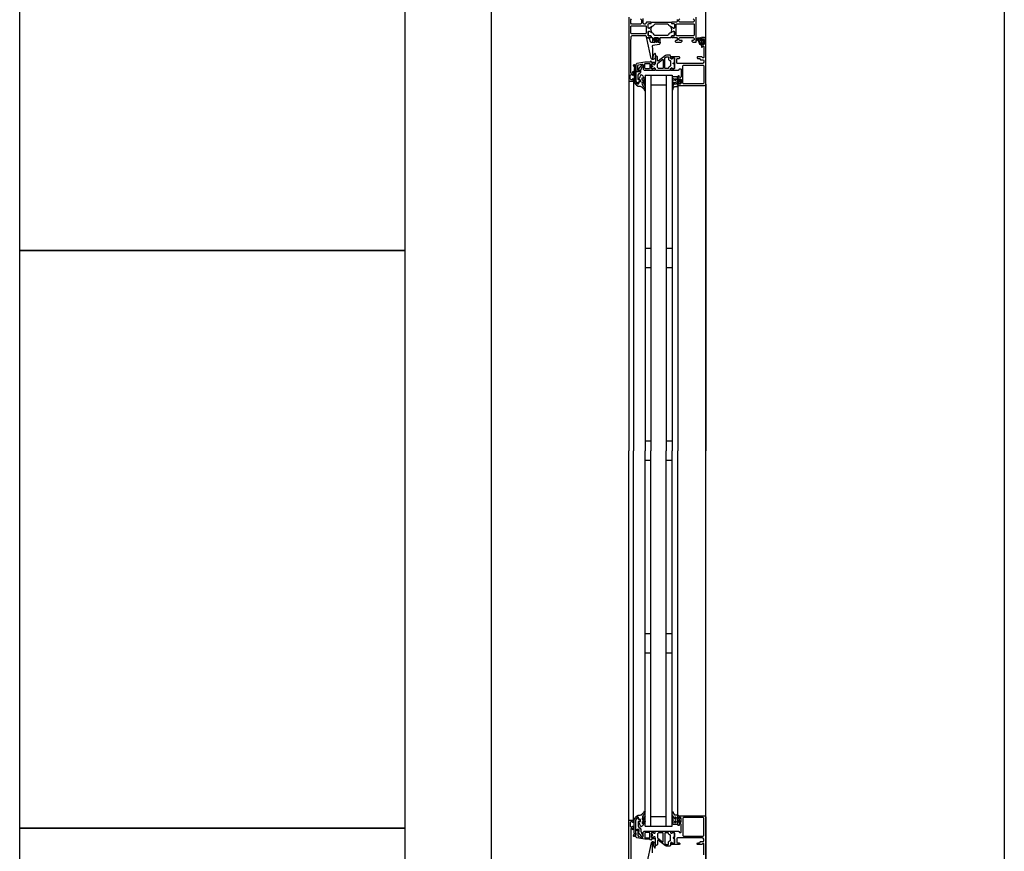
# Model space of a CAD drawing. Header units: millimetres. Extents: x -532 to 413144, y -532 to 654275.
# Tile 14 of 210: x 13378 to 14400, y 17134 to 17998. Entities that reach past the tile are written whole.
import ezdxf

# ---------------------------------------------------------------- set-up
doc = ezdxf.new("R2010")
doc.units = ezdxf.units.MM
doc.header["$LTSCALE"] = 100
for name, color, linetype in [('A-0310-KOZIJN-BU', 7, 'Continuous'), ('A-0410-AFWERKING-GEVEL', 7, 'Continuous'), ('A-0470-AFWERKING-DAK', 7, 'Continuous')]:
    doc.layers.add(name, color=color, linetype=linetype)

msp = doc.modelspace()

# ---------------------------------------------------------------- linework, layer by layer
at = {"layer": 'A-0310-KOZIJN-BU'}
for p, q in [((14033, 17760), (14027, 17760)), ((14055, 17760), (14049, 17760)), ((14033, 17740), (14027, 17740)), ((14055, 17740), (14049, 17740)), ((14033, 17560), (14027, 17560)), ((14055, 17560), (14049, 17560)), ((14027, 17540), (14033, 17540)), ((14049, 17540), (14055, 17540)), ((14027, 17360), (14033, 17360)), ((14049, 17360), (14055, 17360)), ((14027, 17340), (14033, 17340)), ((14049, 17340), (14055, 17340))]:
    msp.add_line(p, q, dxfattribs=at)
at = {"layer": 'A-0310-KOZIJN-BU', "ltscale": 10}
for points in [[(13867.625, 17100), (13867.625, 21600)], [(14010, 18000), (14010, 17934), (14010.5, 17933.5), (14014.5, 17933.5), (14015, 17934), (14015, 17935.5), (14014.5, 17936), (14014, 17936), (14014, 17935), (14012.5, 17935), (14011.5, 17936), (14011.5, 17939.75), (14012.5, 17940.75), (14014, 17940.75), (14014, 17939.75), (14014.5, 17939.75), (14015, 17940.25), (14015, 17943.25), (14014.5, 17943.75), (14014, 17943.25), (14014, 17942.75), (14013.5, 17941.75), (14012.6875, 17941.75), (14012.1875, 17942.75), (14012.1875, 17974), (14012.4375, 17980.125), (14013.4375, 17981), (14027.5, 17981), (14028, 17980.5), (14028, 17979.5), (14028.5, 17979), (14030, 17979), (14030.71875, 17979.25), (14031, 17979), (14032.90625, 17979), (14033.1875, 17979.375), (14033.1875, 17980.375), (14032.90625, 17980.625), (14030.5, 17980.625), (14030, 17981.125), (14030, 17985), (14030.5, 17985.5), (14031.1875, 17985.5), (14033.59375, 17984.125), (14033.6875, 17984.125), (14033.78125, 17984.1875), (14033.8125, 17984.25), (14033.28125, 17986.125), (14033.09375, 17987), (14033.28125, 17987.9375), (14033.78125, 17989.75), (14033.78125, 17989.875), (14033.6875, 17989.9375), (14033.59375, 17989.9375), (14031.1875, 17988.5), (14030.5, 17988.5), (14030, 17989), (14030, 17992.90625), (14030.5, 17993.40625), (14032.90625, 17993.40625), (14033.1875, 17993.71875), (14033.1875, 17994.71875), (14032.90625, 17995), (14031, 17995), (14030.28125, 17994.8125), (14030, 17995), (14028.5, 17995), (14028, 17994.5), (14028, 17994), (14027, 17993), (14026, 17993), (14025, 17994), (14025, 17998.8125)], [(14022.1875, 17998.3125), (14023.1875, 17997.3125), (14023.1875, 17994), (14022.1875, 17993), (14013, 17993), (14012, 17994), (14012, 17997.3125), (14013, 17998.3125)], [(14060.3125, 17997.8125), (14060.3125, 17995.5), (14059.8125, 17995), (14057.5, 17995), (14056.78125, 17994.8125), (14056.5, 17995), (14054.59375, 17995), (14054.3125, 17994.71875), (14054.3125, 17993.71875), (14054.59375, 17993.40625), (14057, 17993.40625), (14057.5, 17992.90625), (14057.5, 17989), (14057, 17988.5), (14056.3125, 17988.5), (14053.90625, 17989.9375), (14053.84375, 17989.9375), (14053.78125, 17989.9375), (14053.6875, 17989.8125), (14053.9375, 17988.625), (14054.40625, 17987), (14053.9375, 17985.4375), (14053.71875, 17984.3125), (14053.90625, 17984.125), (14056.3125, 17985.5), (14057, 17985.5), (14057.5, 17985), (14057.5, 17981.125), (14057, 17980.625), (14054.59375, 17980.625), (14054.3125, 17980.375), (14054.3125, 17979.375), (14054.59375, 17979), (14056.5, 17979), (14057.21875, 17979.25), (14057.5, 17979), (14059.8125, 17979), (14060.3125, 17978.5), (14060.3125, 17976.25), (14059.8125, 17975.75), (14058.8125, 17975.75), (14058.3125, 17975.25), (14058.3125, 17974.75), (14058.8125, 17974.25), (14064.5, 17974.25), (14065.5, 17975.25), (14065.5, 17975.75), (14063, 17975.75), (14062, 17976.75), (14062, 17978), (14063, 17979), (14070, 17979), (14071, 17979), (14077, 17979), (14078, 17978), (14078, 17976.75), (14077, 17975.75), (14075.5, 17975.75), (14075.5, 17975.125), (14076.59375, 17974), (14080, 17974), (14080, 18000)], [(14077, 17998.3125), (14078, 17997.3125), (14078, 17996), (14077, 17995), (14071, 17995), (14070, 17995), (14063, 17995), (14062, 17996), (14062, 17997.3125), (14063, 17998.3125)], [(14012.6875, 17982.875), (14012.1875, 17983.375), (14012.1875, 17990.75), (14012.6875, 17991.25), (14027.6875, 17991.25), (14028.1875, 17990.75), (14028.1875, 17983.375), (14027.6875, 17982.875), (14012.6875, 17982.875)], [(14034.3125, 17969.5), (14034.53125, 17967.5), (14034.6875, 17965.5), (14034.78125, 17963.5), (14034.8125, 17961.5), (14034.75, 17959.5), (14034.625, 17957.5), (14034.71875, 17957.25), (14035.03125, 17957), (14035.34375, 17957.25), (14035.28125, 17959.25), (14036.6875, 17962.5), (14037.03125, 17962.75), (14037.375, 17962.25), (14037.59375, 17962), (14037.71875, 17960.5), (14036.9375, 17957), (14035.4375, 17956), (14034.34375, 17956), (14033.3125, 17957.25), (14028.6875, 17978.125), (14028.78125, 17978.625), (14029.15625, 17978.75), (14030.6875, 17978.75), (14031.1875, 17978.375), (14032.09375, 17975), (14033.0625, 17974.25), (14036.3125, 17974.25), (14036.8125, 17973.75), (14037.3125, 17974.25), (14037.3125, 17976.125), (14036.59375, 17976.125), (14036.34375, 17976.25), (14036.34375, 17976.625), (14037.9375, 17978.375), (14038.6875, 17978.75), (14039.46875, 17978.375), (14041.0625, 17976.625), (14041.0625, 17976.25), (14040.8125, 17976.125), (14040.09375, 17976.125), (14040.09375, 17974.25), (14040.59375, 17973.75), (14041.09375, 17974.25), (14042.6875, 17974.25), (14042.6875, 17973.375), (14042.34375, 17972.375), (14041.46875, 17971.875), (14035.09375, 17970.75), (14034.4375, 17970.25), (14034.3125, 17969.5)], [(14038.09375, 17974.375), (14038.6875, 17973.75), (14039.3125, 17974.375), (14039.3125, 17977.125), (14038.6875, 17977.75), (14038.09375, 17977.125), (14038.09375, 17974.375)], [(14061.5, 17929), (14088.5, 17929), (14089.6875, 17929.5), (14090, 17930.5), (14090, 17977.5), (14089.4375, 17978.75), (14088.5, 17979), (14085.5, 17979), (14085.5, 17977), (14086, 17976.5), (14086.5, 17976.5), (14086.5, 17977.5), (14087.5, 17977.5), (14088.5, 17976.5), (14088.5, 17972.5), (14087.5, 17971.5), (14086.5, 17971.5), (14086.5, 17972.5), (14086, 17972.5), (14085.5, 17972), (14085.5, 17969.25), (14085.65625, 17968.875), (14086, 17968.75), (14086.34375, 17968.875), (14086.5, 17969.25), (14086.5, 17969.5), (14086.65625, 17969.875), (14087, 17970), (14087.5, 17970), (14088, 17969.5), (14088, 17958.25), (14087.5, 17957.75), (14087, 17957.75), (14086, 17959), (14081.5, 17959), (14081, 17958.5), (14081, 17957.75), (14081.5, 17957.25), (14083.5, 17957.25), (14084, 17956.75), (14084, 17956.25), (14084.5, 17955.75), (14087.5, 17955.75), (14088, 17955.25), (14088, 17953.5), (14087.4375, 17952.5), (14086.5, 17952), (14060.5, 17952), (14060, 17952.5), (14060, 17956.75), (14060.5, 17957.25), (14062.5, 17957.25), (14063, 17957.75), (14063, 17958.5), (14062.5, 17959), (14057.5, 17959), (14057.3125, 17959), (14056.6875, 17959), (14056.5, 17959), (14054.03125, 17959), (14053.6875, 17959), (14053.6875, 17958.75), (14053.875, 17957.5), (14054, 17957), (14054.5, 17956.75), (14054.9375, 17957), (14055.375, 17957.75), (14055.71875, 17957.75), (14057.3125, 17957.75), (14057.5, 17957.5), (14057.5, 17946.75), (14057.3125, 17946.5), (14055.71875, 17946.5), (14055.375, 17946.5), (14055.03125, 17947.25), (14054.5, 17947.5), (14054, 17947.25), (14053.875, 17946.75), (14053.6875, 17945.5), (14053.78125, 17945.25), (14054.03125, 17945), (14056.5, 17945), (14056.6875, 17945.25), (14057.3125, 17945.25), (14057.5, 17945), (14061.6875, 17945), (14062.1875, 17945.5), (14062.1875, 17946), (14062.6875, 17946.5), (14064, 17946.5), (14064.5, 17946), (14064.5, 17938), (14064, 17937.5), (14062.6875, 17937.5), (14062.1875, 17938), (14062.1875, 17939.25), (14061.5, 17939.25), (14061, 17938.75), (14061, 17936), (14061.5, 17935.5), (14062, 17935.5), (14062, 17936.25), (14063.5, 17936.25), (14064.5, 17935.5), (14064.5, 17931.5), (14063.5, 17930.5), (14062, 17930.5), (14062, 17931.5), (14061.5, 17931.5), (14061, 17931), (14061, 17929.5), (14061.5, 17929)], [(14084.59375, 17976), (14085.125, 17976), (14085.1875, 17975.875), (14085.1875, 17973.25), (14085.125, 17973.125), (14084.375, 17973.125), (14084.1875, 17973.25), (14082.59375, 17977.5), (14082.625, 17977.625), (14082.6875, 17977.625), (14083.875, 17977.875), (14084.09375, 17977.75), (14084.09375, 17976.5), (14084.59375, 17976)], [(14086.3125, 17975.75), (14087.09375, 17975.75), (14087.3125, 17975.625), (14087.3125, 17973.375), (14087.125, 17973.125), (14086.3125, 17973.125), (14085.90625, 17973.5), (14085.90625, 17975.375), (14086.3125, 17975.75)], [(14040.625, 17954.5), (14040.125, 17954.5), (14039.84375, 17955), (14039.84375, 17959), (14038.84375, 17960), (14037.84375, 17959), (14037.84375, 17953.5), (14037.5625, 17953), (14037.5625, 17951.5), (14037.0625, 17951), (14036.1875, 17951), (14035.4375, 17951.75), (14034.0625, 17951.75), (14033.5625, 17951.25), (14033.5625, 17950), (14033.625, 17949.75), (14033.84375, 17949.75), (14034.3125, 17949.75), (14034.75, 17949.5), (14034.90625, 17949), (14034.75, 17948.75), (14034.3125, 17948.5), (14033.8125, 17948.5), (14033.625, 17948.5), (14033.5625, 17948.25), (14033.5625, 17947), (14034.0625, 17946.5), (14035.4375, 17946.5), (14036.1875, 17947.25), (14037.0625, 17947.25), (14037.5625, 17946.75), (14037.5625, 17945.5), (14038.0625, 17945), (14052.9375, 17945), (14053.4375, 17945.5), (14053.4375, 17946.75), (14053.9375, 17947.25), (14054.8125, 17947.25), (14055.59375, 17946.5), (14056.9375, 17946.5), (14057.4375, 17947), (14057.4375, 17951.25), (14057.3125, 17951.5), (14057, 17951.5), (14056.6875, 17951.5), (14056.3125, 17951.75), (14056.09375, 17952), (14056.3125, 17952.5), (14056.6875, 17952.75), (14057, 17952.75), (14057.3125, 17952.75), (14057.4375, 17953), (14057.4375, 17957.25), (14056.9375, 17957.75), (14055.59375, 17957.75), (14054.8125, 17957), (14053.9375, 17957), (14053.4375, 17957.5), (14053.4375, 17960), (14052.9375, 17960.5), (14049.09375, 17960.5), (14048.09375, 17960.25), (14040.625, 17954.5)], [(14045.84375, 17947.25), (14045.34375, 17946.75), (14040.84375, 17946.75), (14039.84375, 17947.75), (14039.84375, 17951.75), (14040.03125, 17952.25), (14045.03125, 17956), (14045.5625, 17956), (14045.84375, 17955.5), (14045.84375, 17947.25)], [(14017.5, 17944), (14020.3125, 17944), (14020.3125, 17945), (14019.3125, 17945), (14019.3125, 17949.75), (14020.125, 17950.75), (14023.34375, 17951.25), (14024.59375, 17951.25), (14025.09375, 17950.75), (14025.09375, 17946), (14026.09375, 17945), (14033.5, 17945), (14033.6875, 17945.25), (14034.3125, 17945.25), (14034.5, 17945), (14036.96875, 17945), (14037.21875, 17945.25), (14037.3125, 17945.5), (14037.125, 17946.75), (14037, 17947.25), (14036.5, 17947.5), (14035.96875, 17947.25), (14035.625, 17946.5), (14035.28125, 17946.5), (14033.6875, 17946.5), (14033.5, 17946.75), (14033.5, 17951.5), (14033.59375, 17951.75), (14033.6875, 17951.75), (14035.28125, 17951.75), (14035.625, 17951.75), (14036.09375, 17951), (14036.5, 17950.75), (14036.90625, 17951), (14037.125, 17951.5), (14037.3125, 17952.75), (14037.21875, 17953), (14036.96875, 17953), (14034.5, 17953), (14034.3125, 17953), (14033.6875, 17953), (14033.5, 17953), (14033.5, 17954), (14032.90625, 17954.5), (14032.3125, 17954), (14032.3125, 17953.5), (14026.59375, 17953.5), (14018.34375, 17952), (14017.5, 17951), (14017.5, 17944)], [(14027, 17940), (14027, 17550)], [(14027, 17940), (14055, 17940)], [(14033, 17940), (14033, 17550)], [(14049, 17940), (14049, 17550)], [(14055, 17940), (14055, 17550)], [(14010, 17934), (14010, 17550)], [(14015, 17934), (14015, 17550)], [(14033, 17930), (14049, 17930)], [(14061, 17928.5), (14061, 17550)], [(14090, 17930.5), (14090, 17550)], [(14010, 17166), (14010, 17550)], [(14015, 17166), (14015, 17550)], [(14027, 17160), (14027, 17550)], [(14033, 17160), (14033, 17550)], [(14049, 17160), (14049, 17550)], [(14055, 17160), (14055, 17550)], [(14061, 17171.5), (14061, 17550)], [(14090, 17169.5), (14090, 17550)], [(14033, 17170), (14049, 17170)], [(14088, 17130.5), (14088, 17141.75), (14087.5, 17142.25), (14087, 17142.25), (14086, 17141), (14081.5, 17141), (14081, 17141.5), (14081, 17142.25), (14081.5, 17142.75), (14083.5, 17142.75), (14084, 17143.25), (14084, 17143.75), (14084.5, 17144.25), (14087.5, 17144.25), (14088, 17144.75), (14088, 17146.5), (14087.4375, 17147.5), (14086.5, 17148), (14060.5, 17148), (14060, 17147.5), (14060, 17143.25), (14060.5, 17142.75), (14062.5, 17142.75), (14063, 17142.25), (14063, 17141.5), (14062.5, 17141), (14057.5, 17141), (14057.3125, 17141), (14056.6875, 17141), (14056.5, 17141), (14054.03125, 17141), (14053.6875, 17141), (14053.6875, 17141.25), (14053.875, 17142.5), (14054, 17143), (14054.5, 17143.25), (14054.9375, 17143), (14055.375, 17142.25), (14055.71875, 17142.25), (14057.3125, 17142.25), (14057.5, 17142.5), (14057.5, 17153.25), (14057.3125, 17153.5), (14055.71875, 17153.5), (14055.375, 17153.5), (14055.03125, 17152.75), (14054.5, 17152.5), (14054, 17152.75), (14053.875, 17153.25), (14053.6875, 17154.5), (14053.78125, 17154.75), (14054.03125, 17155), (14056.5, 17155), (14056.6875, 17154.75), (14057.3125, 17154.75), (14057.5, 17155), (14061.6875, 17155), (14062.1875, 17154.5), (14062.1875, 17154), (14062.6875, 17153.5), (14064, 17153.5), (14064.5, 17154), (14064.5, 17162), (14064, 17162.5), (14062.6875, 17162.5), (14062.1875, 17162), (14062.1875, 17160.75), (14061.5, 17160.75), (14061, 17161.25), (14061, 17164), (14061.5, 17164.5), (14062, 17164.5), (14062, 17163.75), (14063.5, 17163.75), (14064.5, 17164.5), (14064.5, 17168.5), (14063.5, 17169.5), (14062, 17169.5), (14062, 17168.5), (14061.5, 17168.5), (14061, 17169), (14061, 17170.5), (14061.5, 17171)], [(14061.5, 17171), (14088.5, 17171), (14089.6875, 17170.5), (14090, 17169.5), (14090, 17122.5)], [(14010, 17100), (14010, 17166), (14010.5, 17166.5), (14014.5, 17166.5), (14015, 17166), (14015, 17164.5), (14014.5, 17164), (14014, 17164), (14014, 17165), (14012.5, 17165), (14011.5, 17164), (14011.5, 17160.25), (14012.5, 17159.25), (14014, 17159.25), (14014, 17160.25), (14014.5, 17160.25), (14015, 17159.75), (14015, 17156.75), (14014.5, 17156.25), (14014, 17156.75), (14014, 17157.25), (14013.5, 17158.25), (14012.6875, 17158.25), (14012.1875, 17157.25), (14012.1875, 17126)], [(14027, 17160), (14055, 17160)], [(14017.5, 17156), (14020.3125, 17156), (14020.3125, 17155), (14019.3125, 17155), (14019.3125, 17150.25), (14020.125, 17149.25), (14023.34375, 17148.75), (14024.59375, 17148.75), (14025.09375, 17149.25), (14025.09375, 17154), (14026.09375, 17155), (14033.5, 17155), (14033.6875, 17154.75), (14034.3125, 17154.75), (14034.5, 17155), (14036.96875, 17155), (14037.21875, 17154.75), (14037.3125, 17154.5), (14037.125, 17153.25), (14037, 17152.75), (14036.5, 17152.5), (14035.96875, 17152.75), (14035.625, 17153.5), (14035.28125, 17153.5), (14033.6875, 17153.5), (14033.5, 17153.25), (14033.5, 17148.5), (14033.59375, 17148.25), (14033.6875, 17148.25), (14035.28125, 17148.25), (14035.625, 17148.25), (14036.09375, 17149), (14036.5, 17149.25), (14036.90625, 17149), (14037.125, 17148.5), (14037.3125, 17147.25), (14037.21875, 17147), (14036.96875, 17147), (14034.5, 17147), (14034.3125, 17147), (14033.6875, 17147), (14033.5, 17147), (14033.5, 17146), (14032.90625, 17145.5), (14032.3125, 17146), (14032.3125, 17146.5), (14026.59375, 17146.5), (14018.34375, 17148), (14017.5, 17149), (14017.5, 17156)], [(14040.625, 17145.5), (14040.125, 17145.5), (14039.84375, 17145), (14039.84375, 17141), (14038.84375, 17140), (14037.84375, 17141), (14037.84375, 17146.5), (14037.5625, 17147), (14037.5625, 17148.5), (14037.0625, 17149), (14036.1875, 17149), (14035.4375, 17148.25), (14034.0625, 17148.25), (14033.5625, 17148.75), (14033.5625, 17150), (14033.625, 17150.25), (14033.84375, 17150.25), (14034.3125, 17150.25), (14034.75, 17150.5), (14034.90625, 17151), (14034.75, 17151.25), (14034.3125, 17151.5), (14033.8125, 17151.5), (14033.625, 17151.5), (14033.5625, 17151.75), (14033.5625, 17153), (14034.0625, 17153.5), (14035.4375, 17153.5), (14036.1875, 17152.75), (14037.0625, 17152.75), (14037.5625, 17153.25), (14037.5625, 17154.5), (14038.0625, 17155), (14052.9375, 17155), (14053.4375, 17154.5), (14053.4375, 17153.25), (14053.9375, 17152.75), (14054.8125, 17152.75), (14055.59375, 17153.5), (14056.9375, 17153.5), (14057.4375, 17153), (14057.4375, 17148.75), (14057.3125, 17148.5), (14057, 17148.5), (14056.6875, 17148.5), (14056.3125, 17148.25), (14056.09375, 17148), (14056.3125, 17147.5), (14056.6875, 17147.25), (14057, 17147.25), (14057.3125, 17147.25), (14057.4375, 17147), (14057.4375, 17142.75), (14056.9375, 17142.25), (14055.59375, 17142.25), (14054.8125, 17143), (14053.9375, 17143), (14053.4375, 17142.5), (14053.4375, 17140), (14052.9375, 17139.5), (14049.09375, 17139.5), (14048.09375, 17139.75), (14040.625, 17145.5)], [(14045.84375, 17152.75), (14045.34375, 17153.25), (14040.84375, 17153.25), (14039.84375, 17152.25), (14039.84375, 17148.25), (14040.03125, 17147.75), (14045.03125, 17144), (14045.5625, 17144), (14045.84375, 17144.5), (14045.84375, 17152.75)], [(14034.53125, 17132.5), (14034.6875, 17134.5), (14034.78125, 17136.5), (14034.8125, 17138.5), (14034.75, 17140.5), (14034.625, 17142.5), (14034.71875, 17142.75), (14035.03125, 17143), (14035.34375, 17142.75), (14035.28125, 17140.75), (14036.6875, 17137.5), (14037.03125, 17137.25), (14037.375, 17137.75), (14037.59375, 17138), (14037.71875, 17139.5), (14036.9375, 17143), (14035.4375, 17144), (14034.34375, 17144), (14033.3125, 17142.75), (14028.6875, 17121.875)]]:
    msp.add_lwpolyline(points, dxfattribs=at)
for points in [[(14054.3125, 17993.71875), (14054.59375, 17993.40625), (14057, 17993.40625), (14057.5, 17992.90625), (14057.5, 17989.375), (14056.78125, 17988.5625), (14055.96875, 17988.6875), (14052.5625, 17990.625), (14051.78125, 17991.375), (14051.25, 17992.3125), (14050.375, 17992.8125), (14037.125, 17992.8125), (14036.25, 17992.3125), (14035.71875, 17991.375), (14034.9375, 17990.625), (14031.53125, 17988.6875), (14030.4375, 17988.6875), (14030, 17989.375), (14030, 17992.90625), (14030.5, 17993.40625), (14032.90625, 17993.40625), (14033.1875, 17993.71875), (14033.1875, 17994.5), (14033.6875, 17995), (14053.8125, 17995), (14054.3125, 17994.5)], [(14059.3125, 17981.375), (14059.3125, 17992.71875), (14059.8125, 17993.21875), (14077.5, 17993.21875), (14078, 17992.71875), (14078, 17981.375), (14077.5, 17980.875), (14059.8125, 17980.875)], [(14054.3125, 17980.375), (14054.59375, 17980.625), (14057, 17980.625), (14057.5, 17981.125), (14057.5, 17984.6875), (14056.78125, 17985.5), (14055.96875, 17985.375), (14052.5625, 17983.5), (14051.78125, 17982.75), (14051.25, 17981.75), (14050.375, 17981.25), (14037.125, 17981.25), (14036.25, 17981.75), (14035.71875, 17982.75), (14034.9375, 17983.5), (14031.53125, 17985.375), (14030.4375, 17985.375), (14030, 17984.6875), (14030, 17981.125), (14030.5, 17980.625), (14032.90625, 17980.625), (14033.1875, 17980.375), (14033.1875, 17979.5), (14033.6875, 17979), (14034.6875, 17979), (14034.6875, 17974.75), (14035.1875, 17974.25), (14036.03125, 17974.25), (14037, 17975), (14037.1875, 17975.75), (14036.1875, 17975.75), (14036.1875, 17978), (14037.1875, 17979), (14040.1875, 17979), (14041.1875, 17978), (14041.1875, 17975.75), (14040.1875, 17975.75), (14040.40625, 17975), (14041.375, 17974.25), (14042.1875, 17974.25), (14042.6875, 17974.75), (14042.6875, 17979), (14053.8125, 17979), (14054.3125, 17979.5)], [(14086.625, 17976.375), (14086.46875, 17976.25), (14085.34375, 17976.25), (14085.1875, 17976.375), (14085.1875, 17978.25), (14084.96875, 17978.625), (14084.5, 17978.75), (14081.28125, 17978.25), (14080.1875, 17976.75), (14080.46875, 17975.875), (14080.78125, 17975.75), (14081.09375, 17975.875), (14081.1875, 17976.125), (14081, 17976.75), (14081.21875, 17977.25), (14081.6875, 17977.5), (14081.75, 17977.375), (14081.84375, 17977.375), (14083.5625, 17972.25), (14084.9375, 17971.5), (14085.1875, 17971.875), (14085.1875, 17972.75), (14085.34375, 17972.875), (14086.4375, 17972.875), (14086.625, 17972.75), (14086.78125, 17971.875), (14086.875, 17971.75), (14087.09375, 17971.875), (14087.8125, 17972.625), (14088.09375, 17973.25), (14088.09375, 17975.75), (14087.875, 17976.375), (14087.1875, 17977.25), (14087, 17977.375), (14086.84375, 17977.25)], [(14047.4375, 17947.25), (14047.4375, 17957.5), (14047.625, 17958), (14048.84375, 17959), (14049.125, 17959), (14050.9375, 17959), (14051.4375, 17958.5), (14051.4375, 17956.25), (14052.4375, 17955.25), (14052.9375, 17955.25), (14053.4375, 17954.75), (14053.4375, 17949.5), (14052.9375, 17949), (14052.4375, 17949), (14051.4375, 17948), (14051.4375, 17947.25), (14050.9375, 17946.75), (14047.9375, 17946.75)], [(14017.09375, 17934), (14017.09375, 17946), (14017.4375, 17947.75), (14017.375, 17948.5), (14016.0625, 17950.5), (14015.21875, 17950.75), (14014.6875, 17950), (14014.84375, 17949.5), (14015.8125, 17948), (14015.875, 17947.75), (14015.875, 17947.75), (14015.59375, 17946.25), (14015.59375, 17934), (14015.875, 17932.5), (14016.625, 17931), (14016.90625, 17930.5), (14018.1875, 17929.5), (14019.78125, 17928.5), (14021.125, 17928.5), (14021.8125, 17928.5), (14022.4375, 17928), (14023.09375, 17928), (14023.6875, 17927.5), (14024.21875, 17927), (14024.71875, 17926.5), (14025.1875, 17926), (14025.59375, 17925.5), (14025.9375, 17925), (14026.1875, 17924), (14026.6875, 17924), (14026.875, 17924.5), (14026.65625, 17925.5), (14026.375, 17926.5), (14026, 17927), (14025.59375, 17928), (14025.09375, 17928.5), (14024.53125, 17929.5), (14024.375, 17930), (14024.09375, 17932.5), (14024.28125, 17933), (14024.53125, 17933), (14024.96875, 17932.5), (14025.34375, 17931.5), (14025.625, 17931), (14025.875, 17930.5), (14026.3125, 17929.5), (14026.5, 17929.5), (14026.875, 17930), (14026.78125, 17930.5), (14026.59375, 17931.5), (14026.375, 17932), (14026.0625, 17932.5), (14025.6875, 17933.5), (14025.25, 17934), (14024.78125, 17934.5), (14024.21875, 17935), (14024.09375, 17935.5), (14024.09375, 17937), (14024.28125, 17937.25), (14024.5625, 17937.25), (14024.96875, 17936.75), (14025.3125, 17936.25), (14025.59375, 17936), (14025.8125, 17935.5), (14025.9375, 17934.5), (14026.5625, 17934.5), (14026.875, 17935), (14026.65625, 17936), (14026.40625, 17936.5), (14026.09375, 17937), (14025.71875, 17937.75), (14025.3125, 17938.25), (14024.84375, 17939), (14024.3125, 17939.5), (14023.75, 17940), (14022.9375, 17940.75), (14022.46875, 17940.25), (14022.21875, 17939.5), (14021.9375, 17938.75), (14021.625, 17938), (14021.21875, 17937.25), (14020.78125, 17936.75), (14020.3125, 17936), (14019.96875, 17935.5), (14020.03125, 17935.5), (14020.3125, 17935), (14021.96875, 17935), (14022.28125, 17935), (14022.28125, 17933), (14021.96875, 17933), (14020.46875, 17933), (14020.1875, 17932.5), (14020.1875, 17931), (14019.875, 17930.5), (14019.15625, 17930.5), (14018.875, 17930.5), (14017.6875, 17932), (14017.53125, 17932)], [(14022.6875, 17943), (14022.6875, 17945.25), (14024, 17948.5), (14024.71875, 17949), (14025, 17949.5), (14024.71875, 17950.25), (14024, 17950.5), (14023.28125, 17950.25), (14023.1875, 17950.25), (14019.8125, 17946), (14019.8125, 17945.5), (14020.6875, 17945.5), (14020.6875, 17943.5), (14018.59375, 17943.5), (14018.3125, 17943.75), (14017.5, 17943.75), (14017.5, 17934), (14017.90625, 17932.5), (14019.0625, 17931), (14019.625, 17931), (14020, 17931.5), (14020, 17932.5), (14020.5, 17933), (14021.5, 17933), (14022, 17933.5), (14022, 17934.5), (14021.5, 17935), (14020.1875, 17935), (14019.6875, 17935.5), (14019.6875, 17939.75), (14020.8125, 17941.75), (14021.53125, 17941.75)], [(14027.09375, 17952), (14031.5, 17952), (14032, 17951.5), (14032, 17947), (14031.5, 17946.5), (14027.09375, 17946.5), (14026.59375, 17947), (14026.59375, 17951.5)], [(14034.90625, 17949), (14034.78125, 17948.75), (14034.25, 17948.5), (14033.875, 17948.75), (14033.71875, 17949.25), (14033.875, 17949.5), (14034.25, 17949.75), (14034.78125, 17949.5)], [(14057.3125, 17952), (14057.1875, 17951.75), (14056.65625, 17951.5), (14056.28125, 17951.75), (14056.125, 17952.25), (14056.28125, 17952.5), (14056.65625, 17952.75), (14057.1875, 17952.5)], [(14066.3125, 17949.75), (14066.8125, 17950.25), (14087.3125, 17950.25), (14087.8125, 17949.75), (14087.8125, 17931.5), (14087.3125, 17931), (14066.8125, 17931), (14066.3125, 17931.5)], [(14060.1875, 17928), (14061.1875, 17928.5), (14061.59375, 17929), (14060.6875, 17929), (14060.6875, 17930.5), (14060.21875, 17931), (14060.21875, 17931.5), (14060.6875, 17931.5), (14062, 17931.5), (14062.3125, 17931.5), (14062.3125, 17931.5), (14062.53125, 17931), (14062.8125, 17931), (14063.84375, 17932), (14064, 17932.5), (14064, 17934), (14063.84375, 17934.5), (14062.8125, 17935.5), (14062.625, 17935.5), (14062.375, 17935.5), (14062.21875, 17935), (14062, 17935), (14060.6875, 17935), (14060.21875, 17935), (14060.21875, 17935.5), (14060.6875, 17936), (14060.6875, 17937.75), (14060.40625, 17938.25), (14056.40625, 17938.25), (14055.40625, 17937.5), (14055.1875, 17937.25), (14055.40625, 17936.75), (14056.1875, 17936.5), (14056.40625, 17936.25), (14056.1875, 17936), (14055.40625, 17935.5), (14055.1875, 17935.5), (14055.40625, 17935), (14056.1875, 17934.5), (14056.40625, 17934.5), (14056.1875, 17934), (14055.40625, 17933.5), (14055.1875, 17933.5), (14055.40625, 17933), (14056.1875, 17932.5), (14056.40625, 17932.5), (14056.1875, 17932), (14055.40625, 17931.5), (14055.1875, 17931.5), (14055.46875, 17931), (14056.3125, 17931), (14056.8125, 17930.5), (14055.6875, 17929), (14055.1875, 17928), (14055.1875, 17925), (14055.625, 17925), (14055.84375, 17925), (14056.0625, 17925), (14056.15625, 17926), (14056.28125, 17926.5), (14057.65625, 17928)], [(14059.1875, 17936), (14059.1875, 17935), (14058.6875, 17934.5), (14058.09375, 17934.5), (14057.59375, 17935), (14057.59375, 17936), (14058.09375, 17936.25), (14058.6875, 17936.25)], [(14059.1875, 17932), (14059.1875, 17931), (14058.6875, 17930.5), (14058.09375, 17930.5), (14057.59375, 17931), (14057.59375, 17932), (14058.09375, 17932.5), (14058.6875, 17932.5)], [(14060.1875, 17933.5), (14060.6875, 17934), (14062.3125, 17934), (14062.8125, 17933.5), (14062.8125, 17933), (14062.3125, 17932.5), (14060.6875, 17932.5), (14060.1875, 17933)], [(14017.09375, 17166), (14017.09375, 17154), (14017.4375, 17152.25), (14017.375, 17151.5), (14016.0625, 17149.5), (14015.21875, 17149.25), (14014.6875, 17150), (14014.84375, 17150.5), (14015.8125, 17152), (14015.875, 17152.25), (14015.875, 17152.25), (14015.59375, 17153.75), (14015.59375, 17166), (14015.875, 17167.5), (14016.625, 17169), (14016.90625, 17169.5), (14018.1875, 17170.5), (14019.78125, 17171.5), (14021.125, 17171.5), (14021.8125, 17171.5), (14022.4375, 17172), (14023.09375, 17172), (14023.6875, 17172.5), (14024.21875, 17173), (14024.71875, 17173.5), (14025.1875, 17174), (14025.59375, 17174.5), (14025.9375, 17175), (14026.1875, 17176), (14026.6875, 17176), (14026.875, 17175.5), (14026.65625, 17174.5), (14026.375, 17173.5), (14026, 17173), (14025.59375, 17172), (14025.09375, 17171.5), (14024.53125, 17170.5), (14024.375, 17170), (14024.09375, 17167.5), (14024.28125, 17167), (14024.53125, 17167), (14024.96875, 17167.5), (14025.34375, 17168.5), (14025.625, 17169), (14025.875, 17169.5), (14026.3125, 17170.5), (14026.5, 17170.5), (14026.875, 17170), (14026.78125, 17169.5), (14026.59375, 17168.5), (14026.375, 17168), (14026.0625, 17167.5), (14025.6875, 17166.5), (14025.25, 17166), (14024.78125, 17165.5), (14024.21875, 17165), (14024.09375, 17164.5), (14024.09375, 17163), (14024.28125, 17162.75), (14024.5625, 17162.75), (14024.96875, 17163.25), (14025.3125, 17163.75), (14025.59375, 17164), (14025.8125, 17164.5), (14025.9375, 17165.5), (14026.5625, 17165.5), (14026.875, 17165), (14026.65625, 17164), (14026.40625, 17163.5), (14026.09375, 17163), (14025.71875, 17162.25), (14025.3125, 17161.75), (14024.84375, 17161), (14024.3125, 17160.5), (14023.75, 17160), (14022.9375, 17159.25), (14022.46875, 17159.75), (14022.21875, 17160.5), (14021.9375, 17161.25), (14021.625, 17162), (14021.21875, 17162.75), (14020.78125, 17163.25), (14020.3125, 17164), (14019.96875, 17164.5), (14020.03125, 17164.5), (14020.3125, 17165), (14021.96875, 17165), (14022.28125, 17165), (14022.28125, 17167), (14021.96875, 17167), (14020.46875, 17167), (14020.1875, 17167.5), (14020.1875, 17169), (14019.875, 17169.5), (14019.15625, 17169.5), (14018.875, 17169.5), (14017.6875, 17168), (14017.53125, 17168)], [(14022.6875, 17157), (14022.6875, 17154.75), (14024, 17151.5), (14024.71875, 17151), (14025, 17150.5), (14024.71875, 17149.75), (14024, 17149.5), (14023.28125, 17149.75), (14023.1875, 17149.75), (14019.8125, 17154), (14019.8125, 17154.5), (14020.6875, 17154.5), (14020.6875, 17156.5), (14018.59375, 17156.5), (14018.3125, 17156.25), (14017.5, 17156.25), (14017.5, 17166), (14017.90625, 17167.5), (14019.0625, 17169), (14019.625, 17169), (14020, 17168.5), (14020, 17167.5), (14020.5, 17167), (14021.5, 17167), (14022, 17166.5), (14022, 17165.5), (14021.5, 17165), (14020.1875, 17165), (14019.6875, 17164.5), (14019.6875, 17160.25), (14020.8125, 17158.25), (14021.53125, 17158.25)], [(14060.1875, 17172), (14061.1875, 17171.5), (14061.59375, 17171), (14060.6875, 17171), (14060.6875, 17169.5), (14060.21875, 17169), (14060.21875, 17168.5), (14060.6875, 17168.5), (14062, 17168.5), (14062.3125, 17168.5), (14062.3125, 17168.5), (14062.53125, 17169), (14062.8125, 17169), (14063.84375, 17168), (14064, 17167.5), (14064, 17166), (14063.84375, 17165.5), (14062.8125, 17164.5), (14062.625, 17164.5), (14062.375, 17164.5), (14062.21875, 17165), (14062, 17165), (14060.6875, 17165), (14060.21875, 17165), (14060.21875, 17164.5), (14060.6875, 17164), (14060.6875, 17162.25), (14060.40625, 17161.75), (14056.40625, 17161.75), (14055.40625, 17162.5), (14055.1875, 17162.75), (14055.40625, 17163.25), (14056.1875, 17163.5), (14056.40625, 17163.75), (14056.1875, 17164), (14055.40625, 17164.5), (14055.1875, 17164.5), (14055.40625, 17165), (14056.1875, 17165.5), (14056.40625, 17165.5), (14056.1875, 17166), (14055.40625, 17166.5), (14055.1875, 17166.5), (14055.40625, 17167), (14056.1875, 17167.5), (14056.40625, 17167.5), (14056.1875, 17168), (14055.40625, 17168.5), (14055.1875, 17168.5), (14055.46875, 17169), (14056.3125, 17169), (14056.8125, 17169.5), (14055.6875, 17171), (14055.1875, 17172), (14055.1875, 17175), (14055.625, 17175), (14055.84375, 17175), (14056.0625, 17175), (14056.15625, 17174), (14056.28125, 17173.5), (14057.65625, 17172)], [(14059.1875, 17168), (14059.1875, 17169), (14058.6875, 17169.5), (14058.09375, 17169.5), (14057.59375, 17169), (14057.59375, 17168), (14058.09375, 17167.5), (14058.6875, 17167.5)], [(14066.3125, 17150.25), (14066.8125, 17149.75), (14087.3125, 17149.75), (14087.8125, 17150.25), (14087.8125, 17168.5), (14087.3125, 17169), (14066.8125, 17169), (14066.3125, 17168.5)], [(14059.1875, 17164), (14059.1875, 17165), (14058.6875, 17165.5), (14058.09375, 17165.5), (14057.59375, 17165), (14057.59375, 17164), (14058.09375, 17163.75), (14058.6875, 17163.75)], [(14060.1875, 17166.5), (14060.6875, 17166), (14062.3125, 17166), (14062.8125, 17166.5), (14062.8125, 17167), (14062.3125, 17167.5), (14060.6875, 17167.5), (14060.1875, 17167)], [(14027.09375, 17148), (14031.5, 17148), (14032, 17148.5), (14032, 17153), (14031.5, 17153.5), (14027.09375, 17153.5), (14026.59375, 17153), (14026.59375, 17148.5)], [(14034.90625, 17151), (14034.78125, 17151.25), (14034.25, 17151.5), (14033.875, 17151.25), (14033.71875, 17150.75), (14033.875, 17150.5), (14034.25, 17150.25), (14034.78125, 17150.5)], [(14047.4375, 17152.75), (14047.4375, 17142.5), (14047.625, 17142), (14048.84375, 17141), (14049.125, 17141), (14050.9375, 17141), (14051.4375, 17141.5), (14051.4375, 17143.75), (14052.4375, 17144.75), (14052.9375, 17144.75), (14053.4375, 17145.25), (14053.4375, 17150.5), (14052.9375, 17151), (14052.4375, 17151), (14051.4375, 17152), (14051.4375, 17152.75), (14050.9375, 17153.25), (14047.9375, 17153.25)], [(14057.3125, 17148), (14057.1875, 17148.25), (14056.65625, 17148.5), (14056.28125, 17148.25), (14056.125, 17147.75), (14056.28125, 17147.5), (14056.65625, 17147.25), (14057.1875, 17147.5)]]:
    msp.add_lwpolyline(points, close=True, dxfattribs=at)
at = {"layer": 'A-0410-AFWERKING-GEVEL', "ltscale": 10}
msp.add_lwpolyline([(14090, 17100), (14090, 21600), (14400, 21600), (14400, 17100)], close=True, dxfattribs=at)
at = {"layer": 'A-0470-AFWERKING-DAK', "ltscale": 10}
for points in [[(13777.5, 18358), (13777.5, 17758), (13377.5, 17758), (13377.5, 18358)], [(13777.5, 17758), (13777.5, 17158), (13377.5, 17158), (13377.5, 17758)], [(13777.5, 17158), (13777.5, 16558), (13377.5, 16558), (13377.5, 17158)]]:
    msp.add_lwpolyline(points, close=True, dxfattribs=at)

doc.saveas('drawing.dxf')
